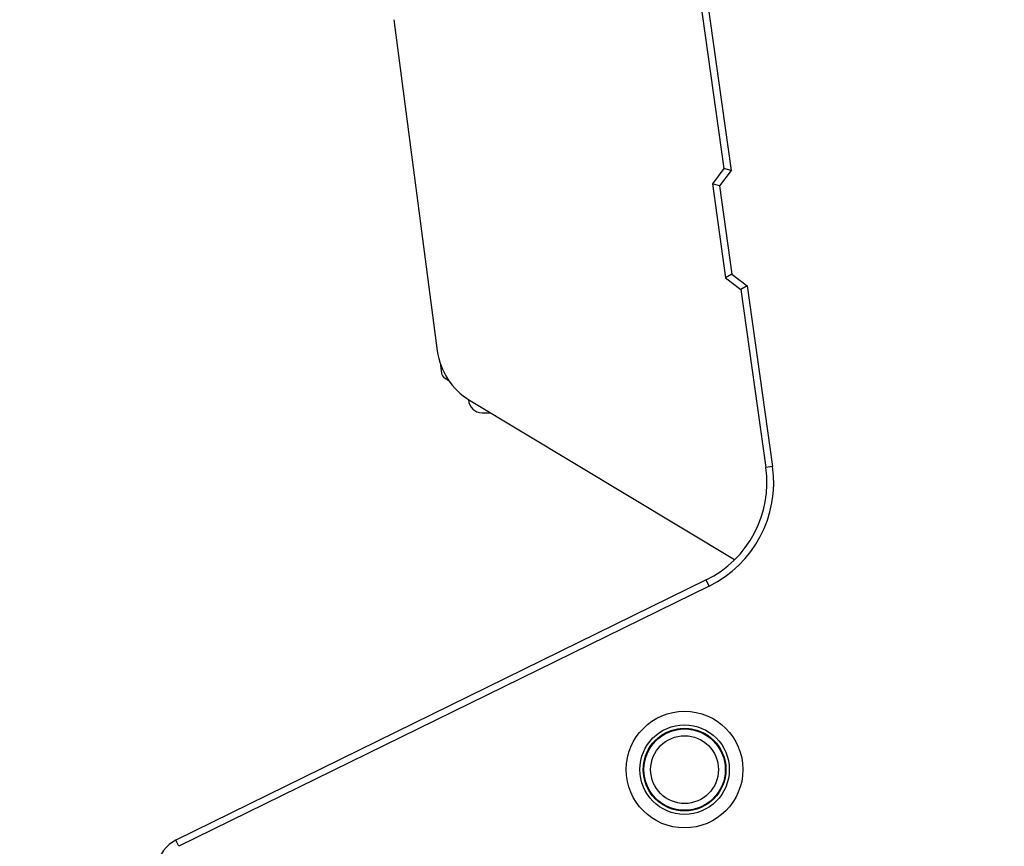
# Model space of a CAD drawing. Header units: millimetres. Extents: x 0 to 420, y 0 to 297.
# Tile 89 of 104: x 333 to 351, y 200 to 215. Entities that reach past the tile are written whole.
import ezdxf

# ---------------------------------------------------------------- set-up
doc = ezdxf.new("R2010")
doc.units = ezdxf.units.MM
doc.header["$LTSCALE"] = 23.1
doc.layers.get('0').update_dxf_attribs({"linetype": 'CONTINUOUS'})
doc.layers.add('DIM_PILOTEES', color=7, linetype='CONTINUOUS')
doc.styles.get("Standard").update_dxf_attribs({"font": 'txt', "width": 0.7})
doc.dimstyles.new('DIMSTYLE_1', dxfattribs={"dimtxt": 2.5, "dimasz": 3.5, "dimexe": 2, "dimexo": 0, "dimtad": 1, "dimdec": 0, "dimlfac": 4, "dimdsep": 46, "dimtxsty": 'STANDARD', "dimblk": '_FILLED', "dimblk1": '_FILLED', "dimblk2": '_FILLED', "dimcen": 0.09, "dimazin": 2, "dimtp": 0.5, "dimtm": 0.5, "dimtfac": 1, "dimtdec": 0, "dimtofl": 0, "dimtmove": 0, "dimatfit": 3, "dimldrblk": '_FILLED', "dimfxl": 1, "dimtolj": 1, "dimarcsym": 0})
doc.dimstyles.new('DIMSTYLE_4', dxfattribs={"dimtxt": 2.5, "dimasz": 3.5, "dimexe": 2, "dimexo": 0, "dimtad": 1, "dimlfac": 4, "dimdsep": 46, "dimtxsty": 'STANDARD', "dimblk": '_FILLED', "dimblk1": '_FILLED', "dimblk2": '_FILLED', "dimcen": 0.09, "dimazin": 2, "dimtp": 0.5, "dimtm": 0.5, "dimtfac": 1, "dimtofl": 0, "dimtmove": 0, "dimatfit": 3, "dimldrblk": '_FILLED', "dimfxl": 1, "dimtolj": 1, "dimarcsym": 0})

# ---------------------------------------------------------------- blocks, each defined once
blk = doc.blocks.new('_FILLED')
at = {"color": 0, "linetype": 'BYBLOCK'}
blk.add_solid([(0, 0), (-1, 0.1429), (-1, -0.1429)], dxfattribs=at)
blk = doc.blocks.new('*D5')
at = {"layer": 'DIM_PILOTEES', "color": 2, "linetype": 'CONTINUOUS'}
for p, q in [((370.369, 250.876), (370.369, 152.328)), ((334.079, 188.243), (334.079, 152.328)), ((334.079, 154.328), (352.224, 154.328)), ((370.369, 154.328), (352.224, 154.328))]:
    blk.add_line(p, q, dxfattribs=at)
at = {"layer": 'DIM_PILOTEES', "color": 2, "linetype": 'CONTINUOUS', "xscale": 3.5, "yscale": 3.5, "zscale": 3.5, "rotation": 180}
blk.add_blockref('_FILLED', (334.079, 154.328), dxfattribs=at)
at = {"layer": 'DIM_PILOTEES', "color": 2, "linetype": 'CONTINUOUS', "xscale": 3.5, "yscale": 3.5, "zscale": 3.5}
blk.add_blockref('_FILLED', (370.369, 154.328), dxfattribs=at)
at = {"layer": 'DIM_PILOTEES', "color": 2, "linetype": 'CONTINUOUS', "insert": (352.835, 157.453), "char_height": 2.5, "width": 7.76786, "attachment_point": 2, "line_spacing_factor": 0.9}
blk.add_mtext('{\\ftxt;\\W0.0001;\\H0.0001;\\~}{\\ftxt;\\W2.0714285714;\\H2.5; }{\\ftxt;\\W0.0001;\\H0.0001;\\~}', dxfattribs=at)
blk = doc.blocks.new('*D10')
at = {"layer": 'DIM_PILOTEES', "color": 2, "linetype": 'CONTINUOUS'}
for p, q in [((352.838, 224.979), (312.361, 224.979)), ((314.361, 224.979), (314.361, 200.854)), ((314.361, 176.729), (314.361, 200.854)), ((336.599, 176.729), (312.361, 176.729))]:
    blk.add_line(p, q, dxfattribs=at)
at = {"layer": 'DIM_PILOTEES', "color": 2, "linetype": 'CONTINUOUS', "xscale": 3.5, "yscale": 3.5, "zscale": 3.5}
for p, rotation in [((314.361, 224.979), 90), ((314.361, 176.729), 270)]:
    blk.add_blockref('_FILLED', p, dxfattribs=dict(at, rotation=rotation))
at = {"layer": 'DIM_PILOTEES', "color": 2, "linetype": 'CONTINUOUS', "insert": (311.236, 202.308), "char_height": 2.5, "width": 7.76786, "attachment_point": 2, "rotation": 90, "line_spacing_factor": 0.9}
blk.add_mtext('{\\ftxt;\\W0.0001;\\H0.0001;\\~}{\\ftxt;\\W2.0714285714;\\H2.5; }{\\ftxt;\\W0.0001;\\H0.0001;\\~}', dxfattribs=at)

msp = doc.modelspace()

# ---------------------------------------------------------------- linework, layer by layer
at = {"color": 7, "linetype": 'CONTINUOUS'}
for p, q in [((344.6679, 223.8314), (346.313, 212.1192)), ((344.7917, 223.8488), (346.444, 212.0853)), ((346.313, 212.1192), (346.1002, 211.8369)), ((346.444, 212.0853), (346.2312, 211.803)), ((346.444, 212.0853), (346.313, 212.1192)), ((346.2312, 211.803), (346.1002, 211.8369)), ((346.1002, 211.8369), (346.3436, 210.1039)), ((346.2312, 211.803), (346.4602, 210.1726)), ((346.4602, 210.1726), (346.3436, 210.1039)), ((346.3436, 210.1039), (346.6259, 209.8911)), ((346.4602, 210.1726), (346.7425, 209.9598)), ((346.7425, 209.9598), (346.6259, 209.8911)), ((346.7425, 209.9598), (347.2105, 206.6278)), ((346.6259, 209.8911), (347.0867, 206.6104)), ((341.078, 208.5378), (341.1034, 208.3493)), ((341.1629, 208.2588), (341.2392, 208.213)), ((341.6041, 207.8555), (341.6038, 207.8639)), ((341.8539, 207.6164), (342.0135, 207.6164)), ((347.2105, 206.6278), (347.0867, 206.6104)), ((345.9869, 204.5366), (336.2077, 199.7402)), ((346.0419, 204.4243), (345.9869, 204.5366)), ((346.0419, 204.4243), (336.2628, 199.628)), ((345.4575, 201.7914), (345.7171, 201.7914)), ((345.0873, 201.6167), (345.0873, 201.6003)), ((345.2123, 201.7041), (345.2123, 201.691)), ((345.9623, 201.7041), (345.9623, 201.691)), ((345.0873, 200.4825), (345.0873, 200.4663)), ((336.2628, 199.628), (336.2077, 199.7402))]:
    msp.add_line(p, q, dxfattribs=at)
at = {"color": 3, "linetype": 'CONTINUOUS'}
for p, q in [((340.2257, 214.8616), (341.028, 208.7592)), ((341.6235, 207.8507), (346.5109, 204.9139))]:
    msp.add_line(p, q, dxfattribs=at)
at = {"color": 2, "linetype": 'CONTINUOUS'}
for p, q in [((345.2748, 201.7354), (345.2748, 201.7231)), ((345.8998, 201.7354), (345.8998, 201.7231))]:
    msp.add_line(p, q, dxfattribs=at)
at = {"color": 7, "linetype": 'CONTINUOUS'}
for centre, radius in [((352.8293, 225.0337), 33.7052), ((345.5877, 201.0416), 1.075), ((345.5877, 201.0416), 0.825), ((345.5873, 201.0414), 0.7625), ((345.5873, 201.0414), 0.75), ((345.5873, 201.0414), 0.625)]:
    msp.add_circle(centre, radius, dxfattribs=at)
at = {"color": 3, "linetype": 'CONTINUOUS'}
msp.add_arc((342.2674, 208.9221), 1.25, 187.49015, 238.99816, dxfattribs=at)
at = {"color": 7, "linetype": 'CONTINUOUS'}
for centre, radius, start, end in [((341.2273, 208.366), 0.125, 187.67438, 239), ((341.8539, 207.8664), 0.25, 182.5, 270), ((345.1062, 206.3322), 2, 296.12638, 7.99524), ((345.1062, 206.3322), 2.125, 296.12638, 7.99524), ((344.6498, 201.0414), 0.3125, 44.9765, 47.3026), ((344.6498, 201.0414), 0.3125, 312.69741, 315.02349), ((336.4829, 199.1791), 0.625, 116.12638, 170.75895)]:
    msp.add_arc(centre, radius, start, end, dxfattribs=at)

# ---------------------------------------------------------------- dimensions: what is measured, and where the dimension line sits
at = {"layer": 'DIM_PILOTEES', "color": 2, "linetype": 'CONTINUOUS'}
dim = msp.add_linear_dim(base=(370.3691, 154.328), p1=(334.0786, 188.2428), p2=(370.3691, 250.8761), text='{\\ftxt;\\W0.0001;\\H0.0001;\\~}{\\ftxt;\\W2.0714285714;\\H2.5; }{\\ftxt;\\W0.0001;\\H0.0001;\\~}', dimstyle='DIMSTYLE_1', dxfattribs=at)
dim.commit()
dim.dimension.update_dxf_attribs({"geometry": '*D5', "text_midpoint": (352.4774, 154.328), "dimtype": 160})
dim = msp.add_linear_dim(base=(314.361, 224.9789), p1=(336.5987, 176.7289), p2=(352.8377, 224.9789), angle=90, text='{\\ftxt;\\W0.0001;\\H0.0001;\\~}{\\ftxt;\\W2.0714285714;\\H2.5; }{\\ftxt;\\W0.0001;\\H0.0001;\\~}', dimstyle='DIMSTYLE_4', dxfattribs=at)
dim.commit()
dim.dimension.update_dxf_attribs({"geometry": '*D10', "text_midpoint": (314.361, 201.9504), "dimtype": 160})

doc.saveas('drawing.dxf')
